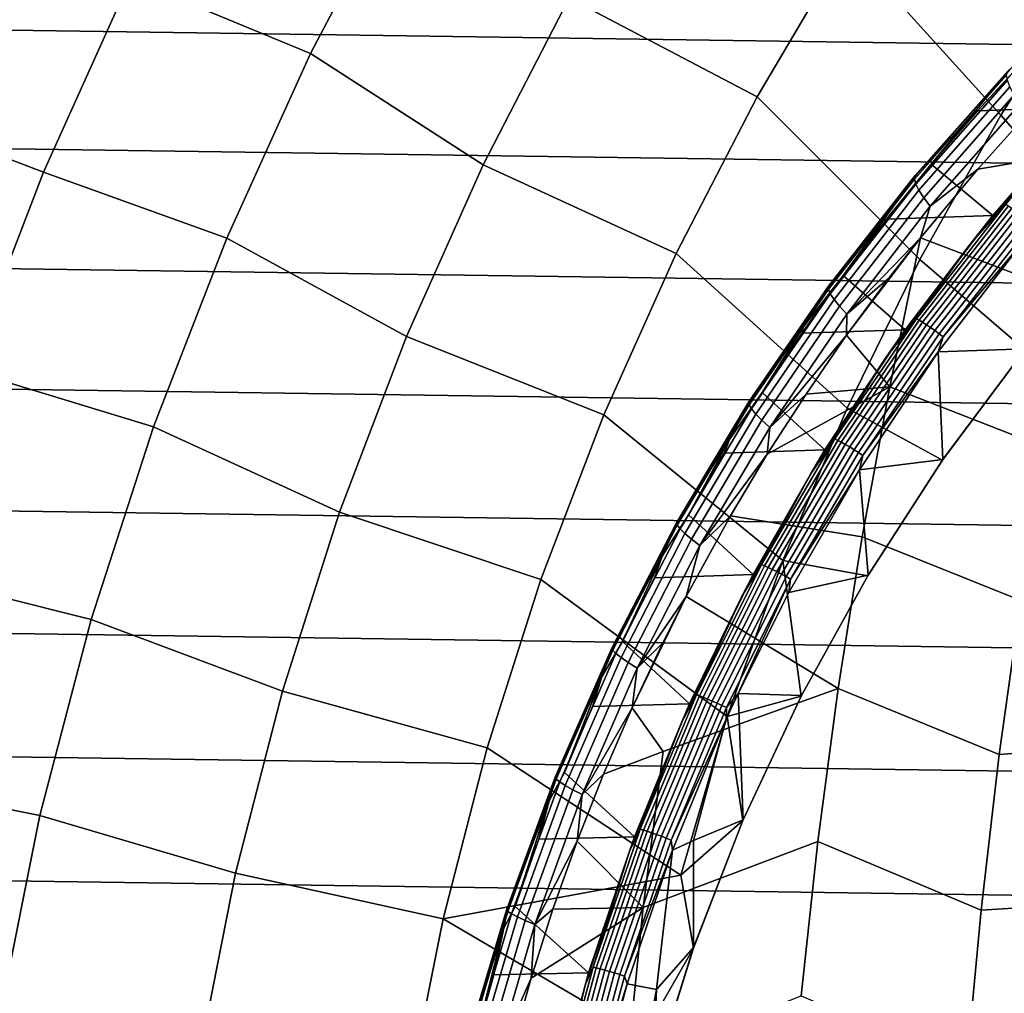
# Model space of a CAD drawing. Header units: metres. Extents: x -25 to 132, y -25 to 25.
# Tile 20 of 256: x -19.4 to -13.93, y 3.48 to 8.89. Entities that reach past the tile are written whole.
import ezdxf

# ---------------------------------------------------------------- set-up
doc = ezdxf.new("R2010")
doc.units = ezdxf.units.M
doc.layers.add('solid_12_061_071_XXX', color=7, linetype='CONTINUOUS')

msp = doc.modelspace()

# ---------------------------------------------------------------- linework, layer by layer
at = {"layer": 'solid_12_061_071_XXX'}
for points in [[(-22.28829, 10.172613), (22.569679, 9.532024), (22.832758, 8.883419), (-22.569729, 9.531906)], [(-18.787746, 9.121702, 118.134232), (-17.78688, 8.705666, 119.16523), (-17.26305, 9.703032, 119.16523), (-18.242676, 10.16807, 118.134232)], [(-14.259365, 10.126976, 121.056366), (-14.805128, 9.310925, 121.056366), (-13.949105, 8.362968, 121.911652), (-13.453864, 9.138398, 121.911652)], [(-16.348701, 9.016619, 120.140106), (-15.304242, 8.465536, 121.056366), (-14.805128, 9.310925, 121.056366), (-15.818398, 9.917548, 120.140106)], [(-16.827749, 8.08742, 120.140106), (-16.348701, 9.016619, 120.140106), (-17.26305, 9.703032, 119.16523), (-17.78688, 8.705666, 119.16523)], [(-22.569729, 9.531906), (22.832758, 8.883419), (23.077185, 8.227598), (-22.832808, 8.883295)], [(-20.233902, 8.413456, 117.049759), (-19.27286, 8.046225, 118.134232), (-18.787746, 9.121702, 118.134232), (-19.72847, 9.538582, 117.049759)], [(-14.805128, 9.310925, 121.056366), (-15.304242, 8.465536, 121.056366), (-14.399704, 7.560774, 121.911652), (-13.949105, 8.362968, 121.911652)], [(-19.27286, 8.046225, 118.134232), (-18.253149, 7.680126, 119.16523), (-17.78688, 8.705666, 119.16523), (-18.787746, 9.121702, 118.134232)], [(-13.453864, 9.138398, 121.911652), (-13.949105, 8.362968, 121.911652), (-13.315619, 7.642187, 122.490097), (-12.776242, 8.190769, 122.596817)], [(-16.827749, 8.08742, 120.140106), (-15.755136, 7.593473, 121.056366), (-15.304242, 8.465536, 121.056366), (-16.348701, 9.016619, 120.140106)], [(-22.832808, 8.883295), (23.077185, 8.227598), (23.302748, 7.565177), (-23.07723, 8.227471)], [(-13.897094, 8.618285, 124.962669), (-13.611401, 8.888938, 124.937569), (-14.079024, 8.386946, 124.779663), (-14.121929, 8.350971, 124.801971)], [(-13.611401, 8.888938, 124.937569), (-13.813189, 8.674167, 124.853943), (-14.079024, 8.386946, 124.779663)], [(-17.254036, 7.132864, 120.140106), (-16.827749, 8.08742, 120.140106), (-17.78688, 8.705666, 119.16523), (-18.253149, 7.680126, 119.16523)], [(-13.462819, 8.408779, 123.215378), (-14.079024, 8.386946, 124.779663), (-13.813189, 8.674167, 124.853943)], [(-13.911668, 8.606598, 125.059586), (-14.427024, 8.025828, 124.927177), (-14.429581, 8.006838, 125.024002), (-13.916742, 8.586067, 125.155998)], [(-13.897094, 8.618285, 124.962669), (-14.414446, 8.036567, 124.829872), (-14.427024, 8.025828, 124.927177), (-13.911668, 8.606598, 125.059586)], [(-14.121929, 8.350971, 124.801971), (-14.414446, 8.036567, 124.829872), (-13.897094, 8.618285, 124.962669)], [(-13.916742, 8.586067, 125.155998), (-14.429581, 8.006838, 125.024002), (-14.422073, 7.979924, 125.118668), (-13.912228, 8.557049, 125.250229)], [(-13.912228, 8.557049, 125.250229), (-14.422073, 7.979924, 125.118668), (-14.404633, 7.945552, 125.209534), (-13.898202, 8.520044, 125.340652)], [(-13.898202, 8.520044, 125.340652), (-14.404633, 7.945552, 125.209534), (-14.377559, 7.904319, 125.295029), (-13.874909, 8.475696, 125.425705)], [(-15.304242, 8.465536, 121.056366), (-15.755136, 7.593473, 121.056366), (-14.804218, 6.734383, 121.911652), (-14.399704, 7.560774, 121.911652)], [(-13.874909, 8.475696, 125.425705), (-14.377559, 7.904319, 125.295029), (-14.341322, 7.856937, 125.373672), (-13.842752, 8.424769, 125.503899)], [(-20.67523, 7.261674, 117.049759), (-19.696468, 6.945069, 118.134232), (-19.27286, 8.046225, 118.134232), (-20.233902, 8.413456, 117.049759)], [(-13.842752, 8.424769, 125.503899), (-14.341322, 7.856937, 125.373672), (-14.077057, 8.063482, 125.500648), (-13.818616, 8.350719, 125.56942)], [(-13.462819, 8.408779, 123.215378), (-13.99292, 7.805534, 123.121964), (-14.336628, 8.090568, 124.709732), (-14.079024, 8.386946, 124.779663)], [(-14.121929, 8.350971, 124.801971), (-14.079024, 8.386946, 124.779663), (-14.336628, 8.090568, 124.709732)], [(-13.624583, 8.229049, 123.177689), (-13.99292, 7.805534, 123.121964), (-13.462819, 8.408779, 123.215378)], [(-14.414446, 8.036567, 124.829872), (-14.121929, 8.350971, 124.801971), (-14.585545, 7.785395, 124.644012), (-14.601432, 7.78204, 124.682564)], [(-14.121929, 8.350971, 124.801971), (-14.336628, 8.090568, 124.709732), (-14.585545, 7.785395, 124.644012)], [(-13.949105, 8.362968, 121.911652), (-14.399704, 7.560774, 121.911652), (-13.815735, 7.059007, 122.390755), (-13.315619, 7.642187, 122.490097)], [(-13.358792, 8.183105, 126.017342), (-13.818616, 8.350719, 125.56942), (-14.077057, 8.063482, 125.500648)], [(-23.07723, 8.227471), (23.302748, 7.565177), (23.509308, 6.89655), (-23.30279, 7.565051)], [(-13.624583, 8.229049, 123.177689), (-14.124525, 7.638504, 123.090538), (-13.99292, 7.805534, 123.121964)], [(-13.921893, 7.867765, 123.097198), (-14.124525, 7.638504, 123.090538), (-13.624583, 8.229049, 123.177689)], [(-13.537579, 7.353933, 126.252121), (-13.358792, 8.183105, 126.017342), (-14.077057, 8.063482, 125.500648), (-14.396353, 7.681493, 125.418846)], [(-17.254036, 7.132864, 120.140106), (-16.156387, 6.697485, 121.056366), (-15.755136, 7.593473, 121.056366), (-16.827749, 8.08742, 120.140106)], [(-13.99292, 7.805534, 123.121964), (-14.585545, 7.785395, 124.644012), (-14.336628, 8.090568, 124.709732)], [(-14.341322, 7.856937, 125.373672), (-14.396353, 7.681493, 125.418846), (-14.077057, 8.063482, 125.500648)], [(-19.696468, 6.945069, 118.134232), (-18.660343, 6.629731, 119.16523), (-18.253149, 7.680126, 119.16523), (-19.27286, 8.046225, 118.134232)], [(-14.427024, 8.025828, 124.927177), (-14.907078, 7.412222, 124.811813), (-14.907308, 7.394814, 124.908974), (-14.429581, 8.006838, 125.024002)], [(-14.429581, 8.006838, 125.024002), (-14.907308, 7.394814, 124.908974), (-14.897028, 7.370081, 125.003967), (-14.422073, 7.979924, 125.118668)], [(-14.414446, 8.036567, 124.829872), (-14.896344, 7.422005, 124.714188), (-14.907078, 7.412222, 124.811813), (-14.427024, 8.025828, 124.927177)], [(-14.601432, 7.78204, 124.682564), (-14.896344, 7.422005, 124.714188), (-14.414446, 8.036567, 124.829872)], [(-14.422073, 7.979924, 125.118668), (-14.897028, 7.370081, 125.003967), (-14.876417, 7.338452, 125.095169), (-14.404633, 7.945552, 125.209534)], [(-14.404633, 7.945552, 125.209534), (-14.876417, 7.338452, 125.095169), (-14.845832, 7.300475, 125.180984), (-14.377559, 7.904319, 125.295029)], [(-14.377559, 7.904319, 125.295029), (-14.845832, 7.300475, 125.180984), (-14.805803, 7.256807, 125.259933), (-14.341322, 7.856937, 125.373672)], [(-14.341322, 7.856937, 125.373672), (-14.805803, 7.256807, 125.259933), (-14.396353, 7.681493, 125.418846)], [(-13.921893, 7.867765, 123.097198), (-14.418307, 7.23119, 123.010651), (-14.124525, 7.638504, 123.090538)], [(-13.906805, 7.858624, 123.073463), (-14.402642, 7.222788, 122.987022), (-14.418307, 7.23119, 123.010651), (-13.921893, 7.867765, 123.097198)], [(-13.888658, 7.846366, 123.053589), (-14.383719, 7.211521, 122.967285), (-14.402642, 7.222788, 122.987022), (-13.906805, 7.858624, 123.073463)], [(-13.868155, 7.831468, 123.038353), (-14.362276, 7.197828, 122.952217), (-14.383719, 7.211521, 122.967285), (-13.888658, 7.846366, 123.053589)], [(-13.846094, 7.81451, 123.028343), (-14.339145, 7.182241, 122.94239), (-14.362276, 7.197828, 122.952217), (-13.868155, 7.831468, 123.038353)], [(-14.896344, 7.422005, 124.714188), (-14.601432, 7.78204, 124.682564), (-14.82541, 7.471771, 124.582489), (-15.047663, 7.184268, 124.578255)], [(-13.99292, 7.805534, 123.121964), (-14.48157, 7.169198, 123.035851), (-14.82541, 7.471771, 124.582489), (-14.585545, 7.785395, 124.644012)], [(-14.601432, 7.78204, 124.682564), (-14.585545, 7.785395, 124.644012), (-14.82541, 7.471771, 124.582489)], [(-14.124525, 7.638504, 123.090538), (-14.48157, 7.169198, 123.035851), (-13.99292, 7.805534, 123.121964)], [(-13.823333, 7.796149, 123.023941), (-14.315225, 7.165367, 122.938202), (-14.339145, 7.182241, 122.94239), (-13.846094, 7.81451, 123.028343)], [(-13.800756, 7.777101, 123.025337), (-14.291445, 7.14786, 122.939804), (-14.315225, 7.165367, 122.938202), (-13.823333, 7.796149, 123.023941)], [(-13.779241, 7.758103, 123.032455), (-14.268731, 7.130401, 122.947136), (-14.291445, 7.14786, 122.939804), (-13.800756, 7.777101, 123.025337)], [(-13.779241, 7.758103, 123.032455), (-13.816251, 7.671778, 123.035095), (-14.268731, 7.130401, 122.947136)], [(-17.626225, 6.155944, 120.140106), (-17.254036, 7.132864, 120.140106), (-18.253149, 7.680126, 119.16523), (-18.660343, 6.629731, 119.16523)], [(-14.396353, 7.681493, 125.418846), (-14.572001, 7.457028, 125.375328), (-14.806767, 7.13916, 125.318779)], [(-14.566492, 6.852587, 125.637405), (-14.396353, 7.681493, 125.418846), (-14.806767, 7.13916, 125.318779)], [(-14.805803, 7.256807, 125.259933), (-14.572001, 7.457028, 125.375328), (-14.396353, 7.681493, 125.418846)], [(-13.697186, 6.514077, 126.461716), (-13.537579, 7.353933, 126.252121), (-14.396353, 7.681493, 125.418846), (-14.566492, 6.852587, 125.637405)], [(-13.812418, 7.063682, 123.210648), (-14.296752, 7.046403, 122.95134), (-13.816251, 7.671778, 123.035095)], [(-14.268731, 7.130401, 122.947136), (-13.816251, 7.671778, 123.035095), (-14.296752, 7.046403, 122.95134)], [(-14.124525, 7.638504, 123.090538), (-14.586247, 7.016757, 123.010048), (-14.48157, 7.169198, 123.035851)], [(-14.418307, 7.23119, 123.010651), (-14.586247, 7.016757, 123.010048), (-14.124525, 7.638504, 123.090538)], [(-23.30279, 7.565051), (23.509308, 6.89655), (23.69665, 6.222437), (-23.509344, 6.896427)], [(-15.755136, 7.593473, 121.056366), (-16.156387, 6.697485, 121.056366), (-15.161353, 5.886438, 121.911652), (-14.804218, 6.734383, 121.911652)], [(-14.399704, 7.560774, 121.911652), (-14.804218, 6.734383, 121.911652), (-14.274148, 6.444498, 122.299347), (-13.815735, 7.059007, 122.390755)], [(-14.48157, 7.169198, 123.035851), (-15.055786, 7.150103, 124.524994), (-14.82541, 7.471771, 124.582489)], [(-15.047663, 7.184268, 124.578255), (-14.82541, 7.471771, 124.582489), (-15.055786, 7.150103, 124.524994)], [(-14.805803, 7.256807, 125.259933), (-14.806767, 7.13916, 125.318779), (-14.572001, 7.457028, 125.375328)], [(-14.896344, 7.422005, 124.714188), (-15.340336, 6.777118, 124.614365), (-15.349386, 6.768302, 124.71225), (-14.907078, 7.412222, 124.811813)], [(-14.907078, 7.412222, 124.811813), (-15.349386, 6.768302, 124.71225), (-15.347484, 6.75252, 124.809669), (-14.907308, 7.394814, 124.908974)], [(-14.907308, 7.394814, 124.908974), (-15.347484, 6.75252, 124.809669), (-15.334661, 6.730044, 124.904922), (-14.897028, 7.370081, 125.003967)], [(-15.047663, 7.184268, 124.578255), (-15.340336, 6.777118, 124.614365), (-14.896344, 7.422005, 124.714188)], [(-14.897028, 7.370081, 125.003967), (-15.334661, 6.730044, 124.904922), (-15.31114, 6.701264, 124.996361), (-14.876417, 7.338452, 125.095169)], [(-14.876417, 7.338452, 125.095169), (-15.31114, 6.701264, 124.996361), (-15.277328, 6.666679, 125.082397), (-14.845832, 7.300475, 125.180984)], [(-14.845832, 7.300475, 125.180984), (-15.277328, 6.666679, 125.082397), (-15.23381, 6.626887, 125.161552), (-14.805803, 7.256807, 125.259933)], [(-14.805803, 7.256807, 125.259933), (-15.23381, 6.626887, 125.161552), (-14.806767, 7.13916, 125.318779)], [(-14.418307, 7.23119, 123.010651), (-14.871727, 6.562414, 122.931648), (-14.586247, 7.016757, 123.010048)], [(-14.402642, 7.222788, 122.987022), (-14.855533, 6.554788, 122.908112), (-14.871727, 6.562414, 122.931648), (-14.418307, 7.23119, 123.010651)], [(-15.340336, 6.777118, 124.614365), (-15.047663, 7.184268, 124.578255), (-15.276312, 6.820788, 124.471436), (-15.45856, 6.559855, 124.487961)], [(-15.047663, 7.184268, 124.578255), (-15.055786, 7.150103, 124.524994), (-15.276312, 6.820788, 124.471436)], [(-14.383719, 7.211521, 122.967285), (-14.835901, 6.544564, 122.888496), (-14.855533, 6.554788, 122.908112), (-14.402642, 7.222788, 122.987022)], [(-14.362276, 7.197828, 122.952217), (-14.813597, 6.532139, 122.873573), (-14.835901, 6.544564, 122.888496), (-14.383719, 7.211521, 122.967285)], [(-14.339145, 7.182241, 122.94239), (-14.789485, 6.517996, 122.86393), (-14.813597, 6.532139, 122.873573), (-14.362276, 7.197828, 122.952217)], [(-14.315225, 7.165367, 122.938202), (-14.764504, 6.502686, 122.859924), (-14.789485, 6.517996, 122.86393), (-14.339145, 7.182241, 122.94239)], [(-17.626225, 6.155944, 120.140106), (-16.506731, 5.780394, 121.056366), (-16.156387, 6.697485, 121.056366), (-17.254036, 7.132864, 120.140106)], [(-14.48157, 7.169198, 123.035851), (-14.926812, 6.502605, 122.957451), (-15.276312, 6.820788, 124.471436), (-15.055786, 7.150103, 124.524994)], [(-15.23381, 6.626887, 125.161552), (-15.032168, 6.812271, 125.266235), (-14.806767, 7.13916, 125.318779)], [(-14.566492, 6.852587, 125.637405), (-14.806767, 7.13916, 125.318779), (-15.032168, 6.812271, 125.266235)], [(-14.586247, 7.016757, 123.010048), (-14.926812, 6.502605, 122.957451), (-14.48157, 7.169198, 123.035851)], [(-14.291445, 7.14786, 122.939804), (-14.739625, 6.486803, 122.861717), (-14.764504, 6.502686, 122.859924), (-14.315225, 7.165367, 122.938202)], [(-14.268731, 7.130401, 122.947136), (-14.715813, 6.470963, 122.869247), (-14.739625, 6.486803, 122.861717), (-14.291445, 7.14786, 122.939804)], [(-14.268731, 7.130401, 122.947136), (-14.296752, 7.046403, 122.95134), (-14.715813, 6.470963, 122.869247)], [(-13.812418, 7.063682, 123.210648), (-14.271616, 6.448757, 123.121979), (-14.296752, 7.046403, 122.95134)], [(-14.274148, 6.444498, 122.299347), (-14.271616, 6.448757, 123.121979), (-13.812418, 7.063682, 123.210648), (-13.815735, 7.059007, 122.390755)], [(-14.586247, 7.016757, 123.010048), (-15.007782, 6.36629, 122.936623), (-14.926812, 6.502605, 122.957451)], [(-14.871727, 6.562414, 122.931648), (-15.007782, 6.36629, 122.936623), (-14.586247, 7.016757, 123.010048)], [(-14.271616, 6.448757, 123.121979), (-14.734556, 6.391298, 122.875069), (-14.296752, 7.046403, 122.95134)], [(-14.715813, 6.470963, 122.869247), (-14.296752, 7.046403, 122.95134), (-14.734556, 6.391298, 122.875069)], [(-20.05722, 5.82175, 118.134232), (-19.007149, 5.557881, 119.16523), (-18.660343, 6.629731, 119.16523), (-19.696468, 6.945069, 118.134232)], [(-23.509344, 6.896427), (23.69665, 6.222437), (23.864689, 5.543162), (-23.696682, 6.222317)], [(-14.719546, 6.017817, 125.827469), (-14.566492, 6.852587, 125.637405), (-15.247328, 6.477456, 125.217667), (-15.451907, 6.135086, 125.17292)], [(-14.566492, 6.852587, 125.637405), (-15.032168, 6.812271, 125.266235), (-15.247328, 6.477456, 125.217667)], [(-13.837387, 5.664766, 126.645821), (-13.697186, 6.514077, 126.461716), (-14.566492, 6.852587, 125.637405), (-14.719546, 6.017817, 125.827469)], [(-15.45856, 6.559855, 124.487961), (-15.276312, 6.820788, 124.471436), (-14.926812, 6.502605, 122.957451), (-15.486658, 6.484225, 124.421745)], [(-15.23381, 6.626887, 125.161552), (-15.247328, 6.477456, 125.217667), (-15.032168, 6.812271, 125.266235)], [(-15.340336, 6.777118, 124.614365), (-15.744127, 6.1045, 124.529175), (-15.751658, 6.096666, 124.627281), (-15.349386, 6.768302, 124.71225)], [(-15.349386, 6.768302, 124.71225), (-15.751658, 6.096666, 124.627281), (-15.747827, 6.082555, 124.724899), (-15.347484, 6.75252, 124.809669)], [(-15.347484, 6.75252, 124.809669), (-15.747827, 6.082555, 124.724899), (-15.732699, 6.062412, 124.820328), (-15.334661, 6.730044, 124.904922)], [(-15.45856, 6.559855, 124.487961), (-15.744127, 6.1045, 124.529175), (-15.340336, 6.777118, 124.614365)], [(-14.804218, 6.734383, 121.911652), (-15.161353, 5.886438, 121.911652), (-14.689178, 5.8014, 122.216293), (-14.274148, 6.444498, 122.299347)], [(-16.156387, 6.697485, 121.056366), (-16.506731, 5.780394, 121.056366), (-15.469966, 5.019655, 121.911652), (-15.161353, 5.886438, 121.911652)], [(-15.334661, 6.730044, 124.904922), (-15.732699, 6.062412, 124.820328), (-15.706538, 6.036586, 124.911934), (-15.31114, 6.701264, 124.996361)], [(-15.31114, 6.701264, 124.996361), (-15.706538, 6.036586, 124.911934), (-15.669797, 6.005523, 124.998116), (-15.277328, 6.666679, 125.082397)], [(-17.943151, 5.159724, 120.140106), (-17.626225, 6.155944, 120.140106), (-18.660343, 6.629731, 119.16523), (-19.007149, 5.557881, 119.16523)], [(-15.277328, 6.666679, 125.082397), (-15.669797, 6.005523, 124.998116), (-15.623111, 5.969762, 125.077385), (-15.23381, 6.626887, 125.161552)], [(-15.23381, 6.626887, 125.161552), (-15.623111, 5.969762, 125.077385), (-15.247328, 6.477456, 125.217667)], [(-15.744127, 6.1045, 124.529175), (-15.45856, 6.559855, 124.487961), (-15.686455, 6.140859, 124.375748), (-15.832203, 5.911077, 124.410645)], [(-15.45856, 6.559855, 124.487961), (-15.486658, 6.484225, 124.421745), (-15.686455, 6.140859, 124.375748)], [(-14.871727, 6.562414, 122.931648), (-15.280027, 5.86435, 122.860603), (-15.007782, 6.36629, 122.936623)], [(-14.855533, 6.554788, 122.908112), (-15.263356, 5.857535, 122.837151), (-15.280027, 5.86435, 122.860603), (-14.871727, 6.562414, 122.931648)], [(-14.835901, 6.544564, 122.888496), (-15.243087, 5.848401, 122.81765), (-15.263356, 5.857535, 122.837151), (-14.855533, 6.554788, 122.908112)], [(-14.813597, 6.532139, 122.873573), (-15.220005, 5.837302, 122.802864), (-15.243087, 5.848401, 122.81765), (-14.835901, 6.544564, 122.888496)], [(-14.789485, 6.517996, 122.86393), (-15.195009, 5.824669, 122.793373), (-15.220005, 5.837302, 122.802864), (-14.813597, 6.532139, 122.873573)], [(-14.764504, 6.502686, 122.859924), (-15.169071, 5.810996, 122.789536), (-15.195009, 5.824669, 122.793373), (-14.789485, 6.517996, 122.86393)], [(-14.926812, 6.502605, 122.957451), (-15.326894, 5.808671, 122.887131), (-15.686455, 6.140859, 124.375748), (-15.486658, 6.484225, 124.421745)], [(-15.623111, 5.969762, 125.077385), (-15.451907, 6.135086, 125.17292), (-15.247328, 6.477456, 125.217667)], [(-15.007782, 6.36629, 122.936623), (-15.326894, 5.808671, 122.887131), (-14.926812, 6.502605, 122.957451)], [(-14.739625, 6.486803, 122.861717), (-15.143198, 5.796811, 122.791504), (-15.169071, 5.810996, 122.789536), (-14.764504, 6.502686, 122.859924)], [(-14.715813, 6.470963, 122.869247), (-15.118396, 5.782666, 122.79921), (-15.143198, 5.796811, 122.791504), (-14.739625, 6.486803, 122.861717)], [(-14.715813, 6.470963, 122.869247), (-14.734556, 6.391298, 122.875069), (-15.118396, 5.782666, 122.79921)], [(-14.271616, 6.448757, 123.121979), (-14.686993, 5.805767, 123.041512), (-14.734556, 6.391298, 122.875069)], [(-14.689178, 5.8014, 122.216293), (-14.686993, 5.805767, 123.041512), (-14.271616, 6.448757, 123.121979), (-14.274148, 6.444498, 122.299347)], [(-15.007782, 6.36629, 122.936623), (-15.387315, 5.689717, 122.870621), (-15.326894, 5.808671, 122.887131)], [(-15.280027, 5.86435, 122.860603), (-15.387315, 5.689717, 122.870621), (-15.007782, 6.36629, 122.936623)], [(-14.686993, 5.805767, 123.041512), (-15.127942, 5.709344, 122.806641), (-14.734556, 6.391298, 122.875069)], [(-15.118396, 5.782666, 122.79921), (-14.734556, 6.391298, 122.875069), (-15.127942, 5.709344, 122.806641)], [(-23.696682, 6.222317), (23.864689, 5.543162), (24.013304, 4.859128), (-23.864716, 5.543043)], [(-17.943151, 5.159724, 120.140106), (-16.805065, 4.845089, 121.056366), (-16.506731, 5.780394, 121.056366), (-17.626225, 6.155944, 120.140106)], [(-15.832203, 5.911077, 124.410645), (-15.686455, 6.140859, 124.375748), (-15.326894, 5.808671, 122.887131), (-15.87543, 5.791101, 124.333374)], [(-14.852674, 5.174356, 125.992783), (-14.719546, 6.017817, 125.827469), (-15.451907, 6.135086, 125.17292), (-15.69794, 5.686152, 125.121002)], [(-15.623111, 5.969762, 125.077385), (-15.69794, 5.686152, 125.121002), (-15.451907, 6.135086, 125.17292)], [(-15.744127, 6.1045, 124.529175), (-16.105631, 5.406858, 124.457497), (-16.111809, 5.400019, 124.555771), (-15.751658, 6.096666, 124.627281)], [(-15.751658, 6.096666, 124.627281), (-16.111809, 5.400019, 124.555771), (-16.106258, 5.38762, 124.653534), (-15.747827, 6.082555, 124.724899)], [(-15.747827, 6.082555, 124.724899), (-16.106258, 5.38762, 124.653534), (-16.089073, 5.369879, 124.7491), (-15.732699, 6.062412, 124.820328)], [(-15.832203, 5.911077, 124.410645), (-16.105631, 5.406858, 124.457497), (-15.744127, 6.1045, 124.529175)], [(-15.732699, 6.062412, 124.820328), (-16.089073, 5.369879, 124.7491), (-16.060553, 5.3471, 124.840805), (-15.706538, 6.036586, 124.911934)], [(-15.706538, 6.036586, 124.911934), (-16.060553, 5.3471, 124.840805), (-16.021191, 5.31968, 124.927063), (-15.669797, 6.005523, 124.998116)], [(-15.669797, 6.005523, 124.998116), (-16.021191, 5.31968, 124.927063), (-15.971669, 5.288093, 125.006386), (-15.623111, 5.969762, 125.077385)], [(-15.623111, 5.969762, 125.077385), (-15.971669, 5.288093, 125.006386), (-15.69794, 5.686152, 125.121002)], [(-13.957967, 4.807235, 126.804153), (-13.837387, 5.664766, 126.645821), (-14.719546, 6.017817, 125.827469), (-14.852674, 5.174356, 125.992783)], [(-16.105631, 5.406858, 124.457497), (-15.832203, 5.911077, 124.410645), (-16.053303, 5.435389, 124.294525), (-16.166821, 5.2403, 124.345345)], [(-15.832203, 5.911077, 124.410645), (-15.87543, 5.791101, 124.333374), (-16.053303, 5.435389, 124.294525)], [(-15.280027, 5.86435, 122.860603), (-15.641289, 5.140074, 122.797913), (-15.387315, 5.689717, 122.870621)], [(-15.263356, 5.857535, 122.837151), (-15.624196, 5.134101, 122.774529), (-15.641289, 5.140074, 122.797913), (-15.280027, 5.86435, 122.860603)], [(-15.161353, 5.886438, 121.911652), (-15.469966, 5.019655, 121.911652), (-15.05915, 5.132779, 122.142029)], [(-15.161353, 5.886438, 121.911652), (-15.05915, 5.132779, 122.142029), (-14.689178, 5.8014, 122.216293)], [(-20.353964, 4.679852, 118.134232), (-19.292442, 4.468044, 119.16523), (-19.007149, 5.557881, 119.16523), (-20.05722, 5.82175, 118.134232)], [(-15.326894, 5.808671, 122.887131), (-15.680258, 5.090392, 122.825211), (-16.053303, 5.435389, 124.294525), (-15.87543, 5.791101, 124.333374)], [(-15.387315, 5.689717, 122.870621), (-15.680258, 5.090392, 122.825211), (-15.326894, 5.808671, 122.887131)], [(-15.243087, 5.848401, 122.81765), (-15.603359, 5.126099, 122.755127), (-15.624196, 5.134101, 122.774529), (-15.263356, 5.857535, 122.837151)], [(-15.220005, 5.837302, 122.802864), (-15.57959, 5.116378, 122.740463), (-15.603359, 5.126099, 122.755127), (-15.243087, 5.848401, 122.81765)], [(-15.195009, 5.824669, 122.793373), (-15.55381, 5.105315, 122.73111), (-15.57959, 5.116378, 122.740463), (-15.220005, 5.837302, 122.802864)], [(-15.169071, 5.810996, 122.789536), (-15.527023, 5.093342, 122.727425), (-15.55381, 5.105315, 122.73111), (-15.195009, 5.824669, 122.793373)], [(-15.143198, 5.796811, 122.791504), (-15.500269, 5.080923, 122.729546), (-15.527023, 5.093342, 122.727425), (-15.169071, 5.810996, 122.789536)], [(-14.686993, 5.805767, 123.041512), (-15.057632, 5.136597, 122.969498), (-15.409319, 5.147096, 122.75782), (-15.127942, 5.709344, 122.806641)], [(-15.05915, 5.132779, 122.142029), (-15.057632, 5.136597, 122.969498), (-14.686993, 5.805767, 123.041512), (-14.689178, 5.8014, 122.216293)], [(-16.506731, 5.780394, 121.056366), (-16.805065, 4.845089, 121.056366), (-15.729069, 4.136807, 121.911652), (-15.469966, 5.019655, 121.911652)], [(-15.118396, 5.782666, 122.79921), (-15.474589, 5.068541, 122.737404), (-15.500269, 5.080923, 122.729546), (-15.143198, 5.796811, 122.791504)], [(-15.118396, 5.782666, 122.79921), (-15.409319, 5.147096, 122.75782), (-15.474589, 5.068541, 122.737404)], [(-15.118396, 5.782666, 122.79921), (-15.127942, 5.709344, 122.806641), (-15.409319, 5.147096, 122.75782)], [(-12.863837, 5.752578, 127.347984), (-13.837387, 5.664766, 126.645821), (-13.957967, 4.807235, 126.804153), (-12.982561, 4.881922, 127.512978)], [(-15.69794, 5.686152, 125.121002), (-15.827927, 5.429383, 125.094406), (-15.998764, 5.066932, 125.060333)], [(-14.852674, 5.174356, 125.992783), (-15.69794, 5.686152, 125.121002), (-15.998764, 5.066932, 125.060333), (-15.826874, 4.824067, 125.280731)], [(-15.971669, 5.288093, 125.006386), (-15.827927, 5.429383, 125.094406), (-15.69794, 5.686152, 125.121002)], [(-15.387315, 5.689717, 122.870621), (-15.723205, 4.989781, 122.812378), (-15.680258, 5.090392, 122.825211)], [(-15.641289, 5.140074, 122.797913), (-15.723205, 4.989781, 122.812378), (-15.387315, 5.689717, 122.870621)], [(-23.864716, 5.543043), (24.013304, 4.859128), (24.142305, 4.171201), (-24.013327, 4.859009)], [(-18.203823, 4.147327, 120.140106), (-17.943151, 5.159724, 120.140106), (-19.007149, 5.557881, 119.16523), (-19.292442, 4.468044, 119.16523)], [(-16.166821, 5.2403, 124.345345), (-16.053303, 5.435389, 124.294525), (-15.680258, 5.090392, 122.825211), (-16.219799, 5.07416, 124.259026)], [(-15.971669, 5.288093, 125.006386), (-15.998764, 5.066932, 125.060333), (-15.827927, 5.429383, 125.094406)], [(-16.105631, 5.406858, 124.457497), (-16.422932, 4.686999, 124.398232), (-16.427929, 4.681166, 124.496635), (-16.111809, 5.400019, 124.555771)], [(-16.111809, 5.400019, 124.555771), (-16.427929, 4.681166, 124.496635), (-16.420874, 4.670519, 124.594505), (-16.106258, 5.38762, 124.653534)], [(-16.166821, 5.2403, 124.345345), (-16.422932, 4.686999, 124.398232), (-16.105631, 5.406858, 124.457497)], [(-16.106258, 5.38762, 124.653534), (-16.420874, 4.670519, 124.594505), (-16.401888, 4.655241, 124.690155), (-16.089073, 5.369879, 124.7491)], [(-16.089073, 5.369879, 124.7491), (-16.401888, 4.655241, 124.690155), (-16.3713, 4.635599, 124.781921), (-16.060553, 5.3471, 124.840805)], [(-16.060553, 5.3471, 124.840805), (-16.3713, 4.635599, 124.781921), (-16.329639, 4.611932, 124.868217), (-16.021191, 5.31968, 124.927063)], [(-16.021191, 5.31968, 124.927063), (-16.329639, 4.611932, 124.868217), (-16.277628, 4.584649, 124.94754), (-15.971669, 5.288093, 125.006386)], [(-15.971669, 5.288093, 125.006386), (-16.277628, 4.584649, 124.94754), (-15.998764, 5.066932, 125.060333)], [(-16.422932, 4.686999, 124.398232), (-16.166821, 5.2403, 124.345345), (-16.374723, 4.707829, 124.226845), (-16.460808, 4.549975, 124.291115)], [(-16.166821, 5.2403, 124.345345), (-16.219799, 5.07416, 124.259026), (-16.374723, 4.707829, 124.226845)], [(-18.203823, 4.147327, 120.140106), (-17.050449, 3.894519, 121.056366), (-16.805065, 4.845089, 121.056366), (-17.943151, 5.159724, 120.140106)], [(-14.852674, 5.174356, 125.992783), (-15.826874, 4.824067, 125.280731), (-15.937656, 3.956993, 125.410912), (-14.965654, 4.323419, 126.133072)], [(-15.475383, 5.003476, 122.746376), (-15.409319, 5.147096, 122.75782), (-15.38179, 4.4447, 122.906357), (-15.657582, 4.330251, 122.758385)], [(-15.474589, 5.068541, 122.737404), (-15.409319, 5.147096, 122.75782), (-15.475383, 5.003476, 122.746376)], [(-15.057632, 5.136597, 122.969498), (-15.38179, 4.4447, 122.906357), (-15.409319, 5.147096, 122.75782)], [(-14.058713, 3.942721, 126.93644), (-13.957967, 4.807235, 126.804153), (-14.852674, 5.174356, 125.992783), (-14.965654, 4.323419, 126.133072)], [(-15.641289, 5.140074, 122.797913), (-15.953802, 4.392808, 122.743904), (-15.723205, 4.989781, 122.812378)], [(-15.624196, 5.134101, 122.774529), (-15.936344, 4.387705, 122.720589), (-15.953802, 4.392808, 122.743904), (-15.641289, 5.140074, 122.797913)], [(-15.603359, 5.126099, 122.755127), (-15.915017, 4.380871, 122.701279), (-15.936344, 4.387705, 122.720589), (-15.624196, 5.134101, 122.774529)], [(-15.57959, 5.116378, 122.740463), (-15.890651, 4.372573, 122.686722), (-15.915017, 4.380871, 122.701279), (-15.603359, 5.126099, 122.755127)], [(-15.55381, 5.105315, 122.73111), (-15.864193, 4.363132, 122.677483), (-15.890651, 4.372573, 122.686722), (-15.57959, 5.116378, 122.740463)], [(-15.527023, 5.093342, 122.727425), (-15.83667, 4.352917, 122.673927), (-15.864193, 4.363132, 122.677483), (-15.55381, 5.105315, 122.73111)], [(-15.500269, 5.080923, 122.729546), (-15.809154, 4.342323, 122.676186), (-15.83667, 4.352917, 122.673927), (-15.527023, 5.093342, 122.727425)], [(-15.469966, 5.019655, 121.911652), (-15.382698, 4.441569, 122.076912), (-15.05915, 5.132779, 122.142029)], [(-15.382698, 4.441569, 122.076912), (-15.38179, 4.4447, 122.906357), (-15.057632, 5.136597, 122.969498), (-15.05915, 5.132779, 122.142029)], [(-15.680258, 5.090392, 122.825211), (-15.985536, 4.350835, 122.771965), (-16.374723, 4.707829, 124.226845), (-16.219799, 5.07416, 124.259026)], [(-16.277628, 4.584649, 124.94754), (-16.157768, 4.698629, 125.029556), (-15.998764, 5.066932, 125.060333)], [(-15.826874, 4.824067, 125.280731), (-15.998764, 5.066932, 125.060333), (-16.157768, 4.698629, 125.029556)], [(-15.723205, 4.989781, 122.812378), (-15.985536, 4.350835, 122.771965), (-15.680258, 5.090392, 122.825211)], [(-15.474589, 5.068541, 122.737404), (-15.782712, 4.331762, 122.684174), (-15.809154, 4.342323, 122.676186), (-15.500269, 5.080923, 122.729546)], [(-15.474589, 5.068541, 122.737404), (-15.475383, 5.003476, 122.746376), (-15.782712, 4.331762, 122.684174)], [(-15.723205, 4.989781, 122.812378), (-16.013987, 4.269346, 122.762184), (-15.985536, 4.350835, 122.771965)], [(-15.953802, 4.392808, 122.743904), (-16.013987, 4.269346, 122.762184), (-15.723205, 4.989781, 122.812378)], [(-15.782712, 4.331762, 122.684174), (-15.475383, 5.003476, 122.746376), (-15.775537, 4.276699, 122.694534)], [(-15.775537, 4.276699, 122.694534), (-15.475383, 5.003476, 122.746376), (-15.657582, 4.330251, 122.758385)], [(-15.469966, 5.019655, 121.911652), (-15.729069, 4.136807, 121.911652), (-15.382698, 4.441569, 122.076912)], [(-12.982561, 4.881922, 127.512978), (-13.957967, 4.807235, 126.804153), (-14.058713, 3.942721, 126.93644), (-13.081763, 4.00409, 127.650833)], [(-24.013327, 4.859009), (24.142305, 4.171201), (24.251619, 3.479776), (-24.142324, 4.171089)], [(-16.805065, 4.845089, 121.056366), (-17.050449, 3.894519, 121.056366), (-15.729069, 4.136807, 121.911652)], [(-15.937656, 3.956993, 125.410912), (-15.826874, 4.824067, 125.280731), (-16.157768, 4.698629, 125.029556), (-16.304653, 4.325117, 125.001923)], [(-20.585752, 3.52302, 118.134232), (-19.515301, 3.363747, 119.16523), (-19.292442, 4.468044, 119.16523), (-20.353964, 4.679852, 118.134232)], [(-16.422932, 4.686999, 124.398232), (-16.694323, 3.947838, 124.350388), (-16.698315, 3.943027, 124.448891), (-16.427929, 4.681166, 124.496635)], [(-16.427929, 4.681166, 124.496635), (-16.698315, 3.943027, 124.448891), (-16.689976, 3.934169, 124.546844), (-16.420874, 4.670519, 124.594505)], [(-16.460808, 4.549975, 124.291115), (-16.694323, 3.947838, 124.350388), (-16.422932, 4.686999, 124.398232)], [(-16.420874, 4.670519, 124.594505), (-16.689976, 3.934169, 124.546844), (-16.669451, 3.921418, 124.64254), (-16.401888, 4.655241, 124.690155)], [(-16.401888, 4.655241, 124.690155), (-16.669451, 3.921418, 124.64254), (-16.637094, 3.904993, 124.734337), (-16.3713, 4.635599, 124.781921)], [(-16.460808, 4.549975, 124.291115), (-16.374723, 4.707829, 124.226845), (-15.985536, 4.350835, 122.771965), (-16.517853, 4.336832, 124.197815)], [(-16.277628, 4.584649, 124.94754), (-16.304653, 4.325117, 125.001923), (-16.157768, 4.698629, 125.029556)], [(-16.3713, 4.635599, 124.781921), (-16.637094, 3.904993, 124.734337), (-16.593468, 3.88518, 124.820625), (-16.329639, 4.611932, 124.868217)], [(-16.329639, 4.611932, 124.868217), (-16.593468, 3.88518, 124.820625), (-16.539326, 3.862322, 124.899925), (-16.277628, 4.584649, 124.94754)], [(-16.694323, 3.947838, 124.350388), (-16.460808, 4.549975, 124.291115), (-16.649015, 3.961579, 124.171852), (-16.712723, 3.842639, 124.247131)], [(-16.460808, 4.549975, 124.291115), (-16.517853, 4.336832, 124.197815), (-16.649015, 3.961579, 124.171852)], [(-16.277628, 4.584649, 124.94754), (-16.539326, 3.862322, 124.899925), (-16.304653, 4.325117, 125.001923)], [(-18.407417, 3.121927, 120.140106), (-18.203823, 4.147327, 120.140106), (-19.292442, 4.468044, 119.16523), (-19.515301, 3.363747, 119.16523)], [(-15.729069, 4.136807, 121.911652), (-15.658403, 3.731348, 122.021278), (-15.382698, 4.441569, 122.076912)], [(-15.658403, 3.731348, 122.021278), (-15.657872, 3.734104, 122.852448), (-15.38179, 4.4447, 122.906357), (-15.382698, 4.441569, 122.076912)], [(-15.38179, 4.4447, 122.906357), (-15.657872, 3.734104, 122.852448), (-15.657582, 4.330251, 122.758385)], [(-15.953802, 4.392808, 122.743904), (-16.216082, 3.625908, 122.698898), (-16.013987, 4.269346, 122.762184)], [(-15.936344, 4.387705, 122.720589), (-16.198315, 3.621698, 122.675629), (-16.216082, 3.625908, 122.698898), (-15.953802, 4.392808, 122.743904)], [(-15.915017, 4.380871, 122.701279), (-16.176577, 3.616065, 122.656395), (-16.198315, 3.621698, 122.675629), (-15.936344, 4.387705, 122.720589)], [(-15.890651, 4.372573, 122.686722), (-16.151709, 3.609229, 122.641922), (-16.176577, 3.616065, 122.656395), (-15.915017, 4.380871, 122.701279)], [(-15.985536, 4.350835, 122.771965), (-16.24155, 3.593143, 122.727646), (-16.649015, 3.961579, 124.171852), (-16.517853, 4.336832, 124.197815)], [(-16.013987, 4.269346, 122.762184), (-16.24155, 3.593143, 122.727646), (-15.985536, 4.350835, 122.771965)], [(-15.864193, 4.363132, 122.677483), (-16.12468, 3.601455, 122.632782), (-16.151709, 3.609229, 122.641922), (-15.890651, 4.372573, 122.686722)], [(-15.83667, 4.352917, 122.673927), (-16.09654, 3.593045, 122.629333), (-16.12468, 3.601455, 122.632782), (-15.864193, 4.363132, 122.677483)], [(-15.809154, 4.342323, 122.676186), (-16.068382, 3.584327, 122.631706), (-16.09654, 3.593045, 122.629333), (-15.83667, 4.352917, 122.673927)], [(-15.782712, 4.331762, 122.684174), (-16.0413, 3.575639, 122.639809), (-16.068382, 3.584327, 122.631706), (-15.809154, 4.342323, 122.676186)], [(-15.782712, 4.331762, 122.684174), (-15.775537, 4.276699, 122.694534), (-16.0413, 3.575639, 122.639809)], [(-15.775537, 4.276699, 122.694534), (-15.657582, 4.330251, 122.758385), (-15.657872, 3.734104, 122.852448), (-15.863665, 3.501508, 122.758278)], [(-16.539326, 3.862322, 124.899925), (-16.439203, 3.94677, 124.977333), (-16.304653, 4.325117, 125.001923)], [(-15.937656, 3.956993, 125.410912), (-16.304653, 4.325117, 125.001923), (-16.439203, 3.94677, 124.977333)], [(-16.0413, 3.575639, 122.639809), (-15.775537, 4.276699, 122.694534), (-16.027245, 3.5321, 122.651367)], [(-16.027245, 3.5321, 122.651367), (-15.775537, 4.276699, 122.694534), (-15.863665, 3.501508, 122.758278)], [(-14.965654, 4.323419, 126.133072), (-15.937656, 3.956993, 125.410912), (-16.026482, 3.083901, 125.515282), (-15.058307, 3.466232, 126.248123)], [(-14.139484, 3.072485, 127.042496), (-14.058713, 3.942721, 126.93644), (-14.965654, 4.323419, 126.133072), (-15.058307, 3.466232, 126.248123)], [(-16.013987, 4.269346, 122.762184), (-16.258392, 3.531391, 122.720291), (-16.24155, 3.593143, 122.727646)], [(-16.216082, 3.625908, 122.698898), (-16.258392, 3.531391, 122.720291), (-16.013987, 4.269346, 122.762184)], [(-24.142324, 4.171089), (24.251619, 3.479776), (24.341085, 2.785904), (-24.251635, 3.479677)], [(-18.407417, 3.121927, 120.140106), (-17.242111, 2.931677, 121.056366), (-17.050449, 3.894519, 121.056366), (-18.203823, 4.147327, 120.140106)], [(-17.050449, 3.894519, 121.056366), (-15.937833, 3.24072, 121.911652), (-15.658403, 3.731348, 122.021278), (-15.729069, 4.136807, 121.911652)], [(-13.081763, 4.00409, 127.650833), (-14.058713, 3.942721, 126.93644), (-14.139484, 3.072485, 127.042496), (-13.161298, 3.120378, 127.761353)], [(-16.694323, 3.947838, 124.350388), (-16.918337, 3.192403, 124.313148), (-16.921501, 3.188636, 124.411728), (-16.698315, 3.943027, 124.448891)], [(-16.698315, 3.943027, 124.448891), (-16.921501, 3.188636, 124.411728), (-16.912104, 3.181607, 124.509735), (-16.689976, 3.934169, 124.546844)], [(-16.712723, 3.842639, 124.247131), (-16.918337, 3.192403, 124.313148), (-16.694323, 3.947838, 124.350388)], [(-16.712723, 3.842639, 124.247131), (-16.649015, 3.961579, 124.171852), (-16.24155, 3.593143, 122.727646), (-16.768072, 3.582486, 124.148911)], [(-16.026482, 3.083901, 125.515282), (-15.937656, 3.956993, 125.410912), (-16.561214, 3.564055, 124.955681), (-16.670504, 3.177573, 124.936852)], [(-15.937656, 3.956993, 125.410912), (-16.439203, 3.94677, 124.977333), (-16.561214, 3.564055, 124.955681)], [(-16.539326, 3.862322, 124.899925), (-16.561214, 3.564055, 124.955681), (-16.439203, 3.94677, 124.977333)], [(-17.050449, 3.894519, 121.056366), (-17.242111, 2.931677, 121.056366), (-15.937833, 3.24072, 121.911652)], [(-16.689976, 3.934169, 124.546844), (-16.912104, 3.181607, 124.509735), (-16.890308, 3.17144, 124.605461), (-16.669451, 3.921418, 124.64254)], [(-16.669451, 3.921418, 124.64254), (-16.890308, 3.17144, 124.605461), (-16.856495, 3.158309, 124.697258), (-16.637094, 3.904993, 124.734337)], [(-16.637094, 3.904993, 124.734337), (-16.856495, 3.158309, 124.697258), (-16.811245, 3.142443, 124.783531), (-16.593468, 3.88518, 124.820625)], [(-16.918337, 3.192403, 124.313148), (-16.712723, 3.842639, 124.247131), (-16.874872, 3.199947, 124.128845), (-16.921333, 3.120921, 124.212708)], [(-16.712723, 3.842639, 124.247131), (-16.768072, 3.582486, 124.148911), (-16.874872, 3.199947, 124.128845)], [(-16.593468, 3.88518, 124.820625), (-16.811245, 3.142443, 124.783531), (-16.755344, 3.124116, 124.862793), (-16.539326, 3.862322, 124.899925)], [(-16.539326, 3.862322, 124.899925), (-16.755344, 3.124116, 124.862793), (-16.561214, 3.564055, 124.955681)], [(-15.937833, 3.24072, 121.911652), (-15.885421, 3.00488, 121.975372), (-15.658403, 3.731348, 122.021278)], [(-15.885421, 3.00488, 121.975372), (-15.885404, 3.006511, 122.807938), (-15.657872, 3.734104, 122.852448), (-15.658403, 3.731348, 122.021278)], [(-15.657872, 3.734104, 122.852448), (-15.885404, 3.006511, 122.807938), (-15.863665, 3.501508, 122.758278)], [(-16.216082, 3.625908, 122.698898), (-16.426876, 2.842837, 122.663116), (-16.258392, 3.531391, 122.720291)], [(-16.198315, 3.621698, 122.675629), (-16.408863, 2.839539, 122.6399), (-16.426876, 2.842837, 122.663116), (-16.216082, 3.625908, 122.698898)], [(-16.176577, 3.616065, 122.656395), (-16.386793, 2.835134, 122.620712), (-16.408863, 2.839539, 122.6399), (-16.198315, 3.621698, 122.675629)], [(-16.151709, 3.609229, 122.641922), (-16.361521, 2.829792, 122.606316), (-16.386793, 2.835134, 122.620712), (-16.176577, 3.616065, 122.656395)], [(-16.24155, 3.593143, 122.727646), (-16.447317, 2.820506, 122.692451), (-16.874872, 3.199947, 124.128845), (-16.768072, 3.582486, 124.148911)], [(-16.755344, 3.124116, 124.862793), (-16.670504, 3.177573, 124.936852), (-16.561214, 3.564055, 124.955681)], [(-16.258392, 3.531391, 122.720291), (-16.447317, 2.820506, 122.692451), (-16.24155, 3.593143, 122.727646)], [(-16.12468, 3.601455, 122.632782), (-16.334034, 2.823721, 122.59726), (-16.361521, 2.829792, 122.606316), (-16.151709, 3.609229, 122.641922)], [(-16.09654, 3.593045, 122.629333), (-16.305395, 2.817158, 122.593895), (-16.334034, 2.823721, 122.59726), (-16.12468, 3.601455, 122.632782)], [(-16.068382, 3.584327, 122.631706), (-16.276722, 2.810357, 122.596352), (-16.305395, 2.817158, 122.593895), (-16.09654, 3.593045, 122.629333)], [(-16.0413, 3.575639, 122.639809), (-16.249126, 2.803582, 122.604546), (-16.276722, 2.810357, 122.596352), (-16.068382, 3.584327, 122.631706)], [(-16.0413, 3.575639, 122.639809), (-16.027245, 3.5321, 122.651367), (-16.249126, 2.803582, 122.604546)], [(-16.258392, 3.531391, 122.720291), (-16.455351, 2.778977, 122.686913), (-16.447317, 2.820506, 122.692451)], [(-16.426876, 2.842837, 122.663116), (-16.455351, 2.778977, 122.686913), (-16.258392, 3.531391, 122.720291)], [(-16.249126, 2.803582, 122.604546), (-16.027245, 3.5321, 122.651367), (-16.229538, 2.772832, 122.617065)], [(-16.229538, 2.772832, 122.617065), (-16.027245, 3.5321, 122.651367), (-15.863665, 3.501508, 122.758278), (-16.025879, 2.663075, 122.758186)], [(-15.885404, 3.006511, 122.807938), (-16.025879, 2.663075, 122.758186), (-15.863665, 3.501508, 122.758278)]]:
    msp.add_3dface(points, dxfattribs=at)

doc.saveas('drawing.dxf')
